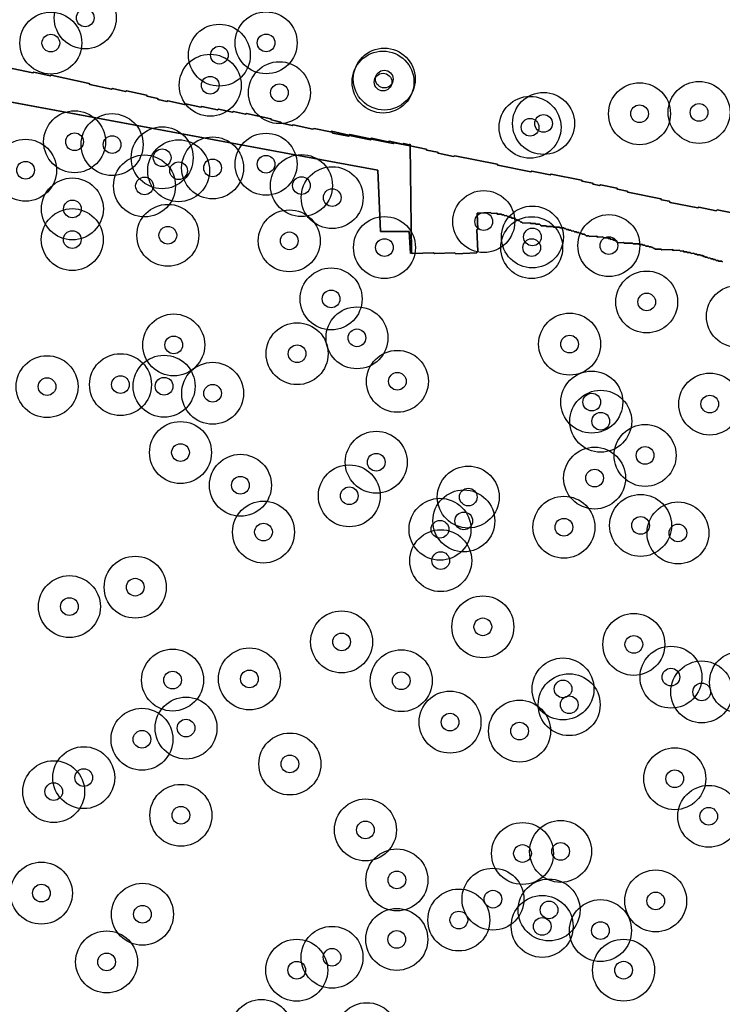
# Model space of a CAD drawing. Header units: inches. Extents: x 128668 to 131679, y 413272 to 413787.
# Tile 14 of 116: x 129013 to 129053, y 413614 to 413669. Entities that reach past the tile are written whole.
import ezdxf

# ---------------------------------------------------------------- set-up
doc = ezdxf.new("R2010")
doc.units = ezdxf.units.IN
doc.header["$MEASUREMENT"] = 0
doc.header["$PDMODE"] = 33
doc.header["$PDSIZE"] = -3
for name, color, linetype in [('Niet gedetecteerde gebieden (D-gebied) (ca. 44.659 m2)', 1, 'Continuous'), ('Significante objecten binnen onderzoeksgebied', 3, 'Continuous'), ('Veiligheidsmarge objecten d.d. 230531', 6, 'Continuous'), ('Vrijgegeven gebieden (A+B gebied) (ca. 609.035 m2)', 3, 'Continuous')]:
    doc.layers.add(name, color=color, linetype=linetype)

msp = doc.modelspace()

# ---------------------------------------------------------------- linework, layer by layer
at = {"layer": 'Niet gedetecteerde gebieden (D-gebied) (ca. 44.659 m2)'}
msp.add_lwpolyline([(129034.991, 413662.362), (129034.082, 413662.543), (129034.023, 413662.504), (129032.797, 413662.749), (129032.738, 413662.71), (129031.562, 413662.945), (129031.503, 413662.906), (129030.62, 413663.082), (129030.581, 413663.141), (129030.496, 413663.158), (129030.541, 413663.187), (129031.518, 413662.972), (129031.577, 413663.01), (129032.749, 413662.753), (129032.809, 413662.791), (129033.736, 413662.587), (129033.796, 413662.626), (129034.577, 413662.454), (129034.637, 413662.492), (129034.93, 413662.428), (129034.99, 413662.466)], close=True, dxfattribs=at)
msp.add_lwpolyline([(129052.634, 413655.805), (129052.582, 413655.853), (129052.432, 413655.847), (129052.38, 413655.896), (129052.28, 413655.892), (129052.229, 413655.94), (129052.129, 413655.937), (129052.077, 413655.985), (129051.977, 413655.981), (129051.925, 413656.03), (129051.825, 413656.026), (129051.774, 413656.074), (129051.674, 413656.071), (129051.622, 413656.119), (129051.572, 413656.117), (129051.52, 413656.165), (129051.42, 413656.162), (129051.369, 413656.21), (129051.219, 413656.205), (129051.167, 413656.253), (129051.067, 413656.249), (129051.015, 413656.297), (129050.865, 413656.292), (129050.814, 413656.34), (129050.664, 413656.335), (129050.612, 413656.383), (129050.462, 413656.378), (129050.41, 413656.426), (129050.26, 413656.42), (129050.209, 413656.469), (129049.859, 413656.456), (129049.807, 413656.505), (129049.208, 413656.483), (129049.156, 413656.531), (129048.856, 413656.521), (129048.804, 413656.569), (129048.754, 413656.567), (129048.703, 413656.615), (129048.653, 413656.613), (129048.601, 413656.662), (129048.501, 413656.658), (129048.449, 413656.706), (129048.299, 413656.701), (129048.248, 413656.749), (129048.148, 413656.746), (129048.096, 413656.794), (129047.946, 413656.788), (129047.894, 413656.837), (129047.595, 413656.826), (129047.543, 413656.874), (129047.093, 413656.858), (129047.041, 413656.906), (129046.692, 413656.894), (129046.69, 413656.944), (129046.638, 413656.992), (129046.588, 413656.99), (129046.536, 413657.038), (129046.486, 413657.037), (129046.435, 413657.085), (129046.335, 413657.081), (129046.283, 413657.13), (129046.183, 413657.126), (129046.131, 413657.174), (129045.931, 413657.167), (129045.88, 413657.215), (129045.58, 413657.205), (129045.528, 413657.253), (129045.128, 413657.238), (129045.077, 413657.287), (129044.927, 413657.281), (129044.875, 413657.33), (129044.823, 413657.378), (129044.723, 413657.374), (129044.672, 413657.422), (129044.572, 413657.419), (129044.52, 413657.467), (129044.42, 413657.463), (129044.368, 413657.512), (129044.268, 413657.508), (129044.217, 413657.556), (129044.117, 413657.553), (129044.065, 413657.601), (129043.965, 413657.597), (129043.913, 413657.646), (129043.813, 413657.642), (129043.762, 413657.69), (129043.712, 413657.688), (129043.66, 413657.737), (129043.46, 413657.729), (129043.408, 413657.778), (129043.109, 413657.767), (129043.057, 413657.815), (129042.707, 413657.803), (129042.655, 413657.851), (129042.405, 413657.842), (129042.354, 413657.89), (129042.302, 413657.938), (129042.102, 413657.931), (129042.05, 413657.979), (129041.801, 413657.971), (129041.749, 413658.019), (129041.349, 413658.005), (129041.297, 413658.053), (129041.247, 413658.051), (129041.196, 413658.099), (129041.144, 413658.147), (129041.094, 413658.146), (129041.042, 413658.194), (129040.992, 413658.192), (129040.94, 413658.24), (129040.891, 413658.238), (129040.839, 413658.287), (129040.739, 413658.283), (129040.687, 413658.331), (129040.587, 413658.328), (129040.535, 413658.376), (129040.485, 413658.374), (129040.434, 413658.422), (129040.334, 413658.419), (129040.282, 413658.467), (129040.182, 413658.463), (129040.13, 413658.512), (129039.931, 413658.504), (129039.879, 413658.553), (129039.579, 413658.542), (129039.527, 413658.59), (129038.778, 413658.563), (129038.81, 413657.664), (129038.762, 413657.612), (129038.804, 413656.413), (129038.756, 413656.361), (129038.758, 413656.312), (129037.559, 413656.269), (129037.507, 413656.317), (129036.358, 413656.276), (129036.306, 413656.324), (129035.107, 413656.282), (129035.055, 413656.33), (129034.991, 413662.362), (129035.896, 413662.181), (129035.935, 413662.122), (129036.523, 413662.004), (129036.562, 413661.946), (129037.445, 413661.769), (129037.504, 413661.808), (129039.906, 413661.328), (129039.945, 413661.269), (129041.808, 413660.897), (129041.867, 413660.936), (129042.896, 413660.731), (129042.955, 413660.77), (129044.671, 413660.427), (129044.71, 413660.368), (129045.299, 413660.251), (129045.338, 413660.192), (129045.681, 413660.123), (129045.74, 413660.162), (129046.672, 413659.976), (129046.711, 413659.917), (129047.25, 413659.81), (129047.289, 413659.751), (129049.152, 413659.378), (129049.192, 413659.32), (129049.633, 413659.231), (129049.672, 413659.173), (129051.241, 413658.859), (129051.3, 413658.898), (129052.28, 413658.702), (129052.339, 413658.742), (129053.369, 413658.536)], dxfattribs=at)
msp.add_polyline3d([(129012.143, 413666.819, 0), (129013.657, 413666.486, 0), (129013.716, 413666.524, 0), (129014.644, 413666.32, 0), (129014.704, 413666.358, 0), (129016.852, 413665.887, 0), (129016.891, 413665.827, 0), (129018.111, 413665.559, 0), (129018.171, 413665.597, 0), (129018.903, 413665.436, 0), (129018.963, 413665.474, 0), (129020.086, 413665.227, 0), (129020.124, 413665.168, 0), (129020.71, 413665.039, 0), (129020.748, 413664.98, 0), (129021.236, 413664.872, 0), (129021.296, 413664.91, 0), (129022.224, 413664.707, 0), (129022.284, 413664.745, 0), (129023.163, 413664.552, 0), (129023.222, 413664.59, 0), (129024.101, 413664.397, 0), (129024.161, 413664.435, 0), (129024.942, 413664.263, 0), (129025.001, 413664.301, 0), (129025.685, 413664.151, 0), (129025.745, 413664.189, 0), (129027.112, 413663.889, 0), (129027.15, 413663.829, 0), (129027.687, 413663.711, 0), (129027.725, 413663.652, 0), (129028.311, 413663.523, 0), (129028.371, 413663.561, 0), (129029.494, 413663.315, 0), (129029.554, 413663.353, 0), (129030.481, 413663.149, 0), (129030.496, 413663.158, 0), (129030.581, 413663.141, 0), (129030.62, 413663.082, 0), (129031.503, 413662.906, 0), (129031.562, 413662.945, 0), (129032.738, 413662.71, 0), (129032.797, 413662.749, 0), (129034.023, 413662.504, 0), (129034.082, 413662.543, 0), (129034.991, 413662.362, 0), (129035.055, 413656.33, 0), (129035.007, 413656.278, 0), (129034.933, 413657.53, 0), (129033.316, 413657.53, 0), (129033.161, 413660.986, 0), (129030.814, 413661.422, 0), (129029.49, 413661.668, 0), (128987.411, 413669.493, 0)], dxfattribs=at)
at = {"layer": 'Significante objecten binnen onderzoeksgebied'}
for p in [(129016.622, 413669.596), (129014.679, 413668.173), (129026.847, 413668.185), (129024.203, 413667.49), (129023.686, 413665.791), (129033.452, 413665.97), (129033.525, 413666.139), (129027.598, 413665.37), (129047.949, 413664.181), (129051.314, 413664.254), (129042.525, 413663.63), (129041.764, 413663.413), (129016.021, 413662.596), (129018.143, 413662.436), (129020.971, 413661.692), (129026.842, 413661.329), (129013.251, 413660.989), (129021.903, 413660.961), (129023.82, 413661.12), (129019.973, 413660.1), (129028.844, 413660.122), (129030.58, 413659.439), (129015.899, 413658.801), (129039.147, 413658.087), (129015.89, 413657.069), (129021.292, 413657.31), (129028.156, 413656.998), (129041.896, 413657.216), (129033.535, 413656.62), (129041.855, 413656.613), (129046.216, 413656.729), (129030.52, 413653.717), (129048.354, 413653.543), (129031.982, 413651.518), (129021.627, 413651.117), (129043.998, 413651.161), (129028.598, 413650.622), (129034.264, 413649.06), (129014.465, 413648.759), (129018.615, 413648.872), (129021.081, 413648.783), (129023.824, 413648.384), (129045.251, 413647.886), (129051.92, 413647.776), (129045.758, 413646.805), (129022.007, 413645.037), (129048.264, 413644.873), (129033.069, 413644.489), (129045.41, 413643.593), (129025.395, 413643.188), (129031.547, 413642.591), (129038.272, 413642.52), (129038.019, 413641.173), (129043.676, 413640.816), (129048.009, 413640.918), (129026.698, 413640.543), (129036.673, 413640.701), (129050.122, 413640.492), (129036.714, 413638.927), (129019.447, 413637.429), (129015.73, 413636.332), (129039.094, 413635.188), (129031.113, 413634.338), (129047.627, 413634.197), (129021.559, 413632.18), (129025.904, 413632.246), (129034.484, 413632.145), (129049.727, 413632.345), (129043.625, 413631.678), (129051.465, 413631.511), (129043.974, 413630.789), (129037.24, 413629.803), (129022.32, 413629.469), (129041.168, 413629.299), (129019.83, 413628.834), (129028.188, 413627.438), (129016.54, 413626.666), (129049.941, 413626.606), (129014.841, 413625.875), (129022.029, 413624.538), (129051.86, 413624.482), (129032.459, 413623.712), (129041.336, 413622.381), (129043.489, 413622.499), (129034.236, 413620.886), (129014.147, 413620.141), (129039.668, 413619.8), (129048.862, 413619.701), (129042.836, 413619.189), (129019.857, 413618.947), (129037.737, 413618.623), (129042.448, 413618.263), (129045.742, 413618.025), (129034.23, 413617.529), (129017.831, 413616.256), (129030.571, 413616.515), (129028.577, 413615.787), (129047.047, 413615.789)]:
    msp.add_point(p, dxfattribs=at)
at = {"layer": 'Veiligheidsmarge objecten d.d. 230531', "color": 6, "linetype": 'Continuous', "lineweight": 25}
for centre in [(129016.622, 413669.596), (129014.679, 413668.173), (129026.847, 413668.185), (129024.203, 413667.49), (129023.686, 413665.791), (129033.452, 413665.97), (129033.525, 413666.139), (129027.598, 413665.37), (129047.949, 413664.181), (129051.314, 413664.254), (129041.764, 413663.413), (129042.525, 413663.63), (129016.021, 413662.596), (129018.143, 413662.436), (129020.971, 413661.692), (129026.842, 413661.329), (129013.251, 413660.989), (129021.903, 413660.961), (129023.82, 413661.12), (129019.973, 413660.1), (129028.844, 413660.122), (129030.58, 413659.439), (129015.899, 413658.801), (129039.147, 413658.087), (129021.292, 413657.31), (129015.89, 413657.069), (129028.156, 413656.998), (129041.896, 413657.216), (129046.216, 413656.729), (129033.535, 413656.62), (129041.855, 413656.613), (129030.52, 413653.717), (129048.354, 413653.543), (129053.481, 413652.73), (129031.982, 413651.518), (129043.998, 413651.161), (129021.627, 413651.117), (129028.598, 413650.622), (129034.264, 413649.06), (129014.465, 413648.759), (129018.615, 413648.872), (129021.081, 413648.783), (129023.824, 413648.384), (129045.251, 413647.886), (129051.92, 413647.776), (129045.758, 413646.805), (129022.007, 413645.037), (129033.069, 413644.489), (129048.264, 413644.873), (129045.41, 413643.593), (129025.395, 413643.188), (129031.547, 413642.591), (129038.272, 413642.52), (129038.019, 413641.173), (129036.673, 413640.701), (129043.676, 413640.816), (129048.009, 413640.918), (129026.698, 413640.543), (129050.122, 413640.492), (129036.714, 413638.927), (129019.447, 413637.429), (129015.73, 413636.332), (129039.094, 413635.188), (129031.113, 413634.338), (129047.627, 413634.197), (129025.904, 413632.246), (129049.727, 413632.345), (129021.559, 413632.18), (129034.484, 413632.145), (129043.625, 413631.678), (129053.659, 413632.054), (129051.465, 413631.511), (129043.974, 413630.789), (129022.32, 413629.469), (129037.24, 413629.803), (129041.168, 413629.299), (129019.83, 413628.834), (129028.188, 413627.438), (129016.54, 413626.666), (129049.941, 413626.606), (129014.841, 413625.875), (129022.029, 413624.538), (129051.86, 413624.482), (129032.459, 413623.712), (129041.336, 413622.381), (129043.489, 413622.499), (129034.236, 413620.886), (129014.147, 413620.141), (129039.668, 413619.8), (129048.862, 413619.701), (129019.857, 413618.947), (129042.836, 413619.189), (129037.737, 413618.623), (129042.448, 413618.263), (129045.742, 413618.025), (129034.23, 413617.529), (129017.831, 413616.256), (129030.571, 413616.515), (129028.577, 413615.787), (129047.047, 413615.789), (129026.579, 413612.381), (129032.537, 413612.202)]:
    msp.add_circle(centre, 1.75, dxfattribs=at)
at = {"layer": 'Vrijgegeven gebieden (A+B gebied) (ca. 609.035 m2)'}
for points in [[(129053.369, 413658.536, 0), (129052.339, 413658.742, 0), (129052.28, 413658.702, 0), (129051.3, 413658.898, 0), (129051.241, 413658.859, 0), (129049.672, 413659.173, 0), (129049.633, 413659.231, 0), (129049.192, 413659.32, 0), (129049.152, 413659.378, 0), (129047.289, 413659.751, 0), (129047.25, 413659.81, 0), (129046.711, 413659.917, 0), (129046.672, 413659.976, 0), (129045.74, 413660.162, 0), (129045.681, 413660.123, 0), (129045.338, 413660.192, 0), (129045.299, 413660.251, 0), (129044.71, 413660.368, 0), (129044.671, 413660.427, 0), (129042.955, 413660.77, 0), (129042.896, 413660.731, 0), (129041.867, 413660.936, 0), (129041.808, 413660.897, 0), (129039.945, 413661.269, 0), (129039.906, 413661.328, 0), (129037.504, 413661.808, 0), (129037.445, 413661.769, 0), (129036.562, 413661.946, 0), (129036.523, 413662.004, 0), (129035.935, 413662.122, 0), (129035.896, 413662.181, 0), (129034.991, 413662.362, 0), (129034.99, 413662.466, 0), (129034.93, 413662.428, 0), (129034.637, 413662.492, 0), (129034.577, 413662.454, 0), (129033.796, 413662.626, 0), (129033.736, 413662.587, 0), (129032.809, 413662.791, 0), (129032.749, 413662.753, 0), (129031.577, 413663.01, 0), (129031.518, 413662.972, 0), (129030.541, 413663.187, 0), (129030.496, 413663.158, 0), (129030.481, 413663.149, 0), (129029.554, 413663.353, 0), (129029.494, 413663.315, 0), (129028.371, 413663.561, 0), (129028.311, 413663.523, 0), (129027.725, 413663.652, 0), (129027.687, 413663.711, 0), (129027.15, 413663.829, 0), (129027.112, 413663.889, 0), (129025.745, 413664.189, 0), (129025.685, 413664.151, 0), (129025.001, 413664.301, 0), (129024.942, 413664.263, 0), (129024.161, 413664.435, 0), (129024.101, 413664.397, 0), (129023.222, 413664.59, 0), (129023.163, 413664.552, 0), (129022.284, 413664.745, 0), (129022.224, 413664.707, 0), (129021.296, 413664.91, 0), (129021.236, 413664.872, 0), (129020.748, 413664.98, 0), (129020.71, 413665.039, 0), (129020.124, 413665.168, 0), (129020.086, 413665.227, 0), (129018.963, 413665.474, 0), (129018.903, 413665.436, 0), (129018.171, 413665.597, 0), (129018.111, 413665.559, 0), (129016.891, 413665.827, 0), (129016.852, 413665.887, 0), (129014.704, 413666.358, 0), (129014.644, 413666.32, 0), (129013.716, 413666.524, 0), (129013.657, 413666.486, 0), (129012.143, 413666.819, 0)], [(129008.99, 413665.481, 0), (129029.49, 413661.668, 0), (129030.814, 413661.422, 0), (129033.161, 413660.986, 0), (129033.316, 413657.53, 0), (129034.933, 413657.53, 0), (129035.007, 413656.278, 0), (129035.055, 413656.33, 0), (129035.107, 413656.282, 0), (129036.306, 413656.324, 0), (129036.358, 413656.276, 0), (129037.507, 413656.317, 0), (129037.559, 413656.269, 0), (129038.758, 413656.312, 0), (129038.756, 413656.361, 0), (129038.804, 413656.413, 0), (129038.762, 413657.612, 0), (129038.81, 413657.664, 0), (129038.778, 413658.563, 0), (129039.527, 413658.59, 0), (129039.579, 413658.542, 0), (129039.879, 413658.553, 0), (129039.931, 413658.504, 0), (129040.13, 413658.512, 0), (129040.182, 413658.463, 0), (129040.282, 413658.467, 0), (129040.334, 413658.419, 0), (129040.434, 413658.422, 0), (129040.485, 413658.374, 0), (129040.535, 413658.376, 0), (129040.587, 413658.328, 0), (129040.687, 413658.331, 0), (129040.739, 413658.283, 0), (129040.839, 413658.287, 0), (129040.891, 413658.238, 0), (129040.94, 413658.24, 0), (129040.992, 413658.192, 0), (129041.042, 413658.194, 0), (129041.094, 413658.146, 0), (129041.144, 413658.147, 0), (129041.196, 413658.099, 0), (129041.247, 413658.051, 0), (129041.297, 413658.053, 0), (129041.349, 413658.005, 0), (129041.749, 413658.019, 0), (129041.801, 413657.971, 0), (129042.05, 413657.979, 0), (129042.102, 413657.931, 0), (129042.302, 413657.938, 0), (129042.354, 413657.89, 0), (129042.405, 413657.842, 0), (129042.655, 413657.851, 0), (129042.707, 413657.803, 0), (129043.057, 413657.815, 0), (129043.109, 413657.767, 0), (129043.408, 413657.778, 0), (129043.46, 413657.729, 0), (129043.66, 413657.737, 0), (129043.712, 413657.688, 0), (129043.762, 413657.69, 0), (129043.813, 413657.642, 0), (129043.913, 413657.646, 0), (129043.965, 413657.597, 0), (129044.065, 413657.601, 0), (129044.117, 413657.553, 0), (129044.217, 413657.556, 0), (129044.268, 413657.508, 0), (129044.368, 413657.512, 0), (129044.42, 413657.463, 0), (129044.52, 413657.467, 0), (129044.572, 413657.419, 0), (129044.672, 413657.422, 0), (129044.723, 413657.374, 0), (129044.823, 413657.378, 0), (129044.875, 413657.33, 0), (129044.927, 413657.281, 0), (129045.077, 413657.287, 0), (129045.128, 413657.238, 0), (129045.528, 413657.253, 0), (129045.58, 413657.205, 0), (129045.88, 413657.215, 0), (129045.931, 413657.167, 0), (129046.131, 413657.174, 0), (129046.183, 413657.126, 0), (129046.283, 413657.13, 0), (129046.335, 413657.081, 0), (129046.435, 413657.085, 0), (129046.486, 413657.037, 0), (129046.536, 413657.038, 0), (129046.588, 413656.99, 0), (129046.638, 413656.992, 0), (129046.69, 413656.944, 0), (129046.692, 413656.894, 0), (129047.041, 413656.906, 0), (129047.093, 413656.858, 0), (129047.543, 413656.874, 0), (129047.595, 413656.826, 0), (129047.894, 413656.837, 0), (129047.946, 413656.788, 0), (129048.096, 413656.794, 0), (129048.148, 413656.746, 0), (129048.248, 413656.749, 0), (129048.299, 413656.701, 0), (129048.449, 413656.706, 0), (129048.501, 413656.658, 0), (129048.601, 413656.662, 0), (129048.653, 413656.613, 0), (129048.703, 413656.615, 0), (129048.754, 413656.567, 0), (129048.804, 413656.569, 0), (129048.856, 413656.521, 0), (129049.156, 413656.531, 0), (129049.208, 413656.483, 0), (129049.807, 413656.505, 0), (129049.859, 413656.456, 0), (129050.209, 413656.469, 0), (129050.26, 413656.42, 0), (129050.41, 413656.426, 0), (129050.462, 413656.378, 0), (129050.612, 413656.383, 0), (129050.664, 413656.335, 0), (129050.814, 413656.34, 0), (129050.865, 413656.292, 0), (129051.015, 413656.297, 0), (129051.067, 413656.249, 0), (129051.167, 413656.253, 0), (129051.219, 413656.205, 0), (129051.369, 413656.21, 0), (129051.42, 413656.162, 0), (129051.52, 413656.165, 0), (129051.572, 413656.117, 0), (129051.622, 413656.119, 0), (129051.674, 413656.071, 0), (129051.774, 413656.074, 0), (129051.825, 413656.026, 0), (129051.925, 413656.03, 0), (129051.977, 413655.981, 0), (129052.077, 413655.985, 0), (129052.129, 413655.937, 0), (129052.229, 413655.94, 0), (129052.28, 413655.892, 0), (129052.38, 413655.896, 0), (129052.432, 413655.847, 0), (129052.582, 413655.853, 0), (129052.634, 413655.805, 0)]]:
    msp.add_polyline3d(points, dxfattribs=at)

doc.saveas('drawing.dxf')
